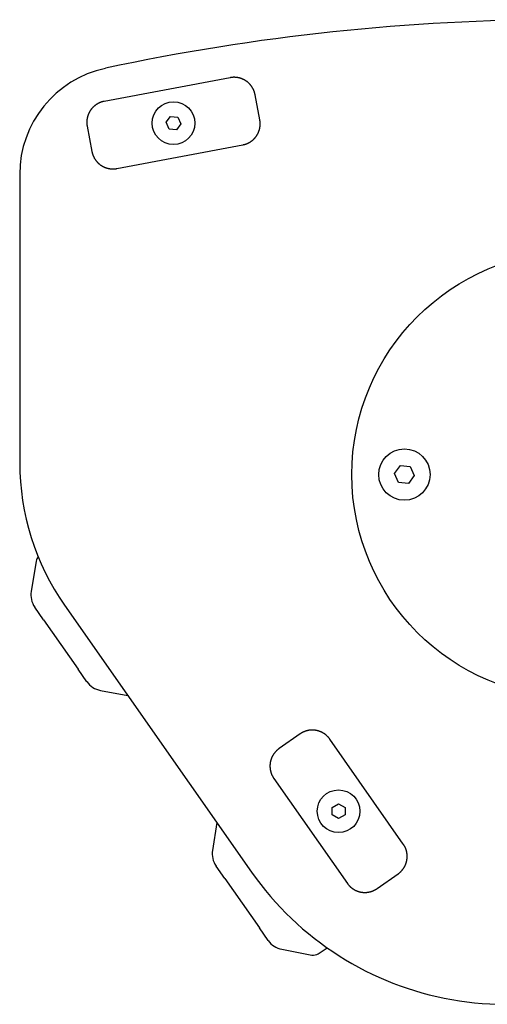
# Model space of a CAD drawing. Extents: x 987 to 2641, y 1244 to 2490.
# Tile 31 of 138: x 1435 to 1544, y 2256 to 2486. Entities that reach past the tile are written whole.
import ezdxf

# ---------------------------------------------------------------- set-up
doc = ezdxf.new("R2010")
doc.units = 0
doc.layers.add('KF_GRAVIS_8_BOTTOM', color=7, linetype='CONTINUOUS')

# ---------------------------------------------------------------- blocks, each defined once
blk = doc.blocks.new('KF_GRAVIS_8_BOTTOM')
at = {"layer": 'KF_GRAVIS_8_BOTTOM'}
for p, q in [((-80.74, 92.92), (-110.22, 87.38)), ((-73.79, 83.04), (-74.9, 88.94)), ((-95.72, 82.48), (-94.7, 83.87)), ((-94.7, 83.87), (-92.98, 83.69)), ((-92.98, 83.69), (-92.28, 82.1)), ((-114.21, 81.54), (-113.1, 75.64)), ((-95.02, 80.89), (-95.72, 82.48)), ((-93.3, 80.7), (-95.02, 80.89)), ((-92.28, 82.1), (-93.3, 80.7)), ((-107.26, 71.65), (-77.78, 77.2)), ((-130, 70.28), (-130, 2.76)), ((-42.25, 0.25), (-40.88, 2.11)), ((-41.32, -1.86), (-42.25, 0.25)), ((-40.88, 2.11), (-38.59, 1.86)), ((-38.59, 1.86), (-37.66, -0.25)), ((-39.02, -2.11), (-41.32, -1.86)), ((-37.66, -0.25), (-39.02, -2.11)), ((-126.17, -20.27), (-127.32, -27.36)), ((-124.42, -33.98), (-126.48, -31.03)), ((-119.5, -30.54), (-75.71, -93.08)), ((-124.42, -33.98), (-116.33, -45.54)), ((-114.26, -48.49), (-116.33, -45.54)), ((-111.1, -50.53), (-104.65, -51.76)), ((-64.37, -60.72), (-69.28, -64.17)), ((-40.2, -86.53), (-57.41, -61.95)), ((-70.51, -71.13), (-53.3, -95.71)), ((-56.85, -77.96), (-55.35, -77.1)), ((-56.85, -79.69), (-56.85, -77.96)), ((-55.35, -77.1), (-53.85, -77.96)), ((-53.85, -77.96), (-53.85, -79.7)), ((-55.36, -80.56), (-56.85, -79.69)), ((-53.85, -79.7), (-55.36, -80.56)), ((-83.82, -81.5), (-84.88, -87.98)), ((-81.97, -94.6), (-84.04, -91.65)), ((-46.34, -96.93), (-41.42, -93.49)), ((-81.97, -94.6), (-73.88, -106.16)), ((-71.82, -109.1), (-73.88, -106.16)), ((-68.65, -111.15), (-61.6, -112.49)), ((-60.12, -112.19), (-58.03, -110.81))]:
    blk.add_line(p, q, dxfattribs=at)
for points in [[(-74.9, 88.94, 0), (-74.91, 89, 0), (-74.92, 89.06, 0), (-74.94, 89.12, 0), (-74.95, 89.18, 0), (-74.97, 89.24, 0), (-74.98, 89.29, 0), (-75, 89.35, 0), (-75.01, 89.41, 0), (-75.03, 89.47, 0), (-75.05, 89.53, 0), (-75.07, 89.59, 0), (-75.09, 89.65, 0), (-75.11, 89.7, 0), (-75.13, 89.76, 0), (-75.15, 89.82, 0), (-75.17, 89.88, 0), (-75.2, 89.93, 0), (-75.22, 89.99, 0), (-75.25, 90.05, 0), (-75.27, 90.1, 0), (-75.3, 90.16, 0), (-75.32, 90.21, 0), (-75.35, 90.27, 0), (-75.38, 90.32, 0), (-75.41, 90.38, 0), (-75.44, 90.43, 0), (-75.47, 90.48, 0), (-75.5, 90.54, 0), (-75.53, 90.59, 0), (-75.56, 90.64, 0), (-75.59, 90.69, 0), (-75.63, 90.75, 0), (-75.66, 90.8, 0), (-75.7, 90.85, 0), (-75.73, 90.9, 0), (-75.77, 90.95, 0), (-75.8, 91, 0), (-75.84, 91.05, 0), (-75.88, 91.09, 0), (-75.92, 91.14, 0), (-75.95, 91.19, 0), (-75.99, 91.24, 0), (-76.03, 91.28, 0), (-76.07, 91.33, 0), (-76.11, 91.38, 0), (-76.16, 91.42, 0), (-76.2, 91.47, 0), (-76.24, 91.51, 0), (-76.28, 91.55, 0), (-76.33, 91.6, 0), (-76.37, 91.64, 0), (-76.42, 91.68, 0), (-76.46, 91.72, 0), (-76.51, 91.76, 0), (-76.55, 91.8, 0), (-76.6, 91.84, 0), (-76.65, 91.88, 0), (-76.7, 91.92, 0), (-76.74, 91.96, 0), (-76.79, 92, 0), (-76.84, 92.03, 0), (-76.89, 92.07, 0), (-76.94, 92.1, 0), (-76.99, 92.14, 0), (-77.04, 92.17, 0), (-77.09, 92.21, 0), (-77.15, 92.24, 0), (-77.2, 92.27, 0), (-77.25, 92.3, 0), (-77.3, 92.34, 0), (-77.36, 92.37, 0), (-77.41, 92.4, 0), (-77.46, 92.42, 0), (-77.52, 92.45, 0), (-77.57, 92.48, 0), (-77.63, 92.51, 0), (-77.68, 92.53, 0), (-77.74, 92.56, 0), (-77.79, 92.59, 0), (-77.85, 92.61, 0), (-77.91, 92.63, 0), (-77.96, 92.66, 0), (-78.02, 92.68, 0), (-78.08, 92.7, 0), (-78.14, 92.72, 0), (-78.19, 92.74, 0), (-78.25, 92.76, 0), (-78.31, 92.78, 0), (-78.37, 92.8, 0), (-78.43, 92.82, 0), (-78.49, 92.83, 0), (-78.55, 92.85, 0), (-78.61, 92.86, 0), (-78.67, 92.88, 0), (-78.73, 92.89, 0), (-78.79, 92.9, 0), (-78.85, 92.92, 0), (-78.91, 92.93, 0), (-78.97, 92.94, 0), (-79.03, 92.95, 0), (-79.09, 92.96, 0), (-79.15, 92.97, 0), (-79.21, 92.97, 0), (-79.27, 92.98, 0), (-79.33, 92.99, 0), (-79.39, 92.99, 0), (-79.45, 93, 0), (-79.51, 93, 0), (-79.58, 93, 0), (-79.64, 93.01, 0), (-79.7, 93.01, 0), (-79.76, 93.01, 0), (-79.82, 93.01, 0), (-79.88, 93.01, 0), (-79.94, 93.01, 0), (-80, 93.01, 0), (-80.07, 93, 0), (-80.13, 93, 0), (-80.19, 93, 0), (-80.25, 92.99, 0), (-80.31, 92.99, 0), (-80.37, 92.98, 0), (-80.43, 92.97, 0), (-80.49, 92.96, 0), (-80.55, 92.95, 0), (-80.61, 92.95, 0), (-80.68, 92.94, 0), (-80.74, 92.92, 0)], [(-110.22, 87.38, 0), (-110.28, 87.37, 0), (-110.34, 87.35, 0), (-110.4, 87.34, 0), (-110.46, 87.33, 0), (-110.52, 87.31, 0), (-110.58, 87.3, 0), (-110.64, 87.28, 0), (-110.7, 87.26, 0), (-110.76, 87.25, 0), (-110.82, 87.23, 0), (-110.88, 87.21, 0), (-110.93, 87.19, 0), (-110.99, 87.17, 0), (-111.05, 87.15, 0), (-111.11, 87.13, 0), (-111.16, 87.1, 0), (-111.22, 87.08, 0), (-111.28, 87.06, 0), (-111.33, 87.03, 0), (-111.39, 87.01, 0), (-111.44, 86.98, 0), (-111.5, 86.95, 0), (-111.55, 86.93, 0), (-111.61, 86.9, 0), (-111.66, 86.87, 0), (-111.72, 86.84, 0), (-111.77, 86.81, 0), (-111.82, 86.78, 0), (-111.88, 86.75, 0), (-111.93, 86.72, 0), (-111.98, 86.68, 0), (-112.03, 86.65, 0), (-112.08, 86.62, 0), (-112.13, 86.58, 0), (-112.18, 86.55, 0), (-112.23, 86.51, 0), (-112.28, 86.47, 0), (-112.33, 86.44, 0), (-112.38, 86.4, 0), (-112.43, 86.36, 0), (-112.48, 86.32, 0), (-112.52, 86.28, 0), (-112.57, 86.24, 0), (-112.62, 86.2, 0), (-112.66, 86.16, 0), (-112.71, 86.12, 0), (-112.75, 86.08, 0), (-112.8, 86.04, 0), (-112.84, 85.99, 0), (-112.88, 85.95, 0), (-112.92, 85.91, 0), (-112.97, 85.86, 0), (-113.01, 85.82, 0), (-113.05, 85.77, 0), (-113.09, 85.72, 0), (-113.13, 85.68, 0), (-113.17, 85.63, 0), (-113.21, 85.58, 0), (-113.24, 85.53, 0), (-113.28, 85.48, 0), (-113.32, 85.44, 0), (-113.36, 85.39, 0), (-113.39, 85.34, 0), (-113.42, 85.29, 0), (-113.46, 85.23, 0), (-113.49, 85.18, 0), (-113.53, 85.13, 0), (-113.56, 85.08, 0), (-113.59, 85.03, 0), (-113.62, 84.97, 0), (-113.65, 84.92, 0), (-113.68, 84.87, 0), (-113.71, 84.81, 0), (-113.74, 84.76, 0), (-113.77, 84.7, 0), (-113.79, 84.65, 0), (-113.82, 84.59, 0), (-113.85, 84.54, 0), (-113.87, 84.48, 0), (-113.9, 84.43, 0), (-113.92, 84.37, 0), (-113.94, 84.31, 0), (-113.97, 84.26, 0), (-113.99, 84.2, 0), (-114.01, 84.14, 0), (-114.03, 84.08, 0), (-114.05, 84.03, 0), (-114.07, 83.97, 0), (-114.08, 83.91, 0), (-114.1, 83.85, 0), (-114.12, 83.79, 0), (-114.13, 83.73, 0), (-114.15, 83.67, 0), (-114.16, 83.61, 0), (-114.18, 83.55, 0), (-114.19, 83.49, 0), (-114.2, 83.43, 0), (-114.21, 83.37, 0), (-114.22, 83.31, 0), (-114.23, 83.25, 0), (-114.24, 83.19, 0), (-114.25, 83.13, 0), (-114.26, 83.07, 0), (-114.27, 83.01, 0), (-114.27, 82.95, 0), (-114.28, 82.89, 0), (-114.28, 82.82, 0), (-114.29, 82.76, 0), (-114.29, 82.7, 0), (-114.29, 82.64, 0), (-114.3, 82.58, 0), (-114.3, 82.52, 0), (-114.3, 82.46, 0), (-114.3, 82.4, 0), (-114.3, 82.33, 0), (-114.29, 82.27, 0), (-114.29, 82.21, 0), (-114.29, 82.15, 0), (-114.28, 82.09, 0), (-114.28, 82.03, 0), (-114.27, 81.97, 0), (-114.27, 81.91, 0), (-114.26, 81.84, 0), (-114.25, 81.78, 0), (-114.24, 81.72, 0), (-114.23, 81.66, 0), (-114.22, 81.6, 0), (-114.21, 81.54, 0)], [(-77.78, 77.2, 0), (-77.72, 77.21, 0), (-77.66, 77.22, 0), (-77.6, 77.24, 0), (-77.54, 77.25, 0), (-77.48, 77.27, 0), (-77.42, 77.28, 0), (-77.36, 77.3, 0), (-77.3, 77.31, 0), (-77.24, 77.33, 0), (-77.18, 77.35, 0), (-77.13, 77.37, 0), (-77.07, 77.39, 0), (-77.01, 77.41, 0), (-76.95, 77.43, 0), (-76.89, 77.45, 0), (-76.84, 77.47, 0), (-76.78, 77.5, 0), (-76.72, 77.52, 0), (-76.67, 77.55, 0), (-76.61, 77.57, 0), (-76.56, 77.6, 0), (-76.5, 77.62, 0), (-76.45, 77.65, 0), (-76.39, 77.68, 0), (-76.34, 77.71, 0), (-76.28, 77.74, 0), (-76.23, 77.77, 0), (-76.18, 77.8, 0), (-76.12, 77.83, 0), (-76.07, 77.86, 0), (-76.02, 77.89, 0), (-75.97, 77.93, 0), (-75.92, 77.96, 0), (-75.87, 78, 0), (-75.82, 78.03, 0), (-75.77, 78.07, 0), (-75.72, 78.1, 0), (-75.67, 78.14, 0), (-75.62, 78.18, 0), (-75.57, 78.22, 0), (-75.52, 78.25, 0), (-75.48, 78.29, 0), (-75.43, 78.33, 0), (-75.38, 78.37, 0), (-75.34, 78.41, 0), (-75.29, 78.46, 0), (-75.25, 78.5, 0), (-75.2, 78.54, 0), (-75.16, 78.58, 0), (-75.12, 78.63, 0), (-75.08, 78.67, 0), (-75.03, 78.72, 0), (-74.99, 78.76, 0), (-74.95, 78.81, 0), (-74.91, 78.85, 0), (-74.87, 78.9, 0), (-74.83, 78.95, 0), (-74.79, 79, 0), (-74.76, 79.04, 0), (-74.72, 79.09, 0), (-74.68, 79.14, 0), (-74.65, 79.19, 0), (-74.61, 79.24, 0), (-74.58, 79.29, 0), (-74.54, 79.34, 0), (-74.51, 79.39, 0), (-74.47, 79.45, 0), (-74.44, 79.5, 0), (-74.41, 79.55, 0), (-74.38, 79.6, 0), (-74.35, 79.66, 0), (-74.32, 79.71, 0), (-74.29, 79.76, 0), (-74.26, 79.82, 0), (-74.23, 79.87, 0), (-74.21, 79.93, 0), (-74.18, 79.98, 0), (-74.15, 80.04, 0), (-74.13, 80.09, 0), (-74.1, 80.15, 0), (-74.08, 80.21, 0), (-74.06, 80.26, 0), (-74.04, 80.32, 0), (-74.01, 80.38, 0), (-73.99, 80.44, 0), (-73.97, 80.49, 0), (-73.95, 80.55, 0), (-73.93, 80.61, 0), (-73.92, 80.67, 0), (-73.9, 80.73, 0), (-73.88, 80.79, 0), (-73.87, 80.85, 0), (-73.85, 80.91, 0), (-73.84, 80.97, 0), (-73.82, 81.03, 0), (-73.81, 81.09, 0), (-73.8, 81.15, 0), (-73.79, 81.21, 0), (-73.78, 81.27, 0), (-73.77, 81.33, 0), (-73.76, 81.39, 0), (-73.75, 81.45, 0), (-73.74, 81.51, 0), (-73.73, 81.57, 0), (-73.73, 81.63, 0), (-73.72, 81.69, 0), (-73.72, 81.75, 0), (-73.71, 81.81, 0), (-73.71, 81.88, 0), (-73.71, 81.94, 0), (-73.7, 82, 0), (-73.7, 82.06, 0), (-73.7, 82.12, 0), (-73.7, 82.18, 0), (-73.71, 82.24, 0), (-73.71, 82.31, 0), (-73.71, 82.37, 0), (-73.71, 82.43, 0), (-73.72, 82.49, 0), (-73.72, 82.55, 0), (-73.73, 82.61, 0), (-73.74, 82.67, 0), (-73.74, 82.73, 0), (-73.75, 82.79, 0), (-73.76, 82.85, 0), (-73.77, 82.92, 0), (-73.78, 82.98, 0), (-73.79, 83.04, 0)], [(-113.1, 75.64, 0), (-113.09, 75.58, 0), (-113.08, 75.52, 0), (-113.06, 75.46, 0), (-113.05, 75.4, 0), (-113.03, 75.34, 0), (-113.02, 75.28, 0), (-113, 75.22, 0), (-112.99, 75.16, 0), (-112.97, 75.11, 0), (-112.95, 75.05, 0), (-112.93, 74.99, 0), (-112.91, 74.93, 0), (-112.89, 74.87, 0), (-112.87, 74.82, 0), (-112.85, 74.76, 0), (-112.83, 74.7, 0), (-112.8, 74.64, 0), (-112.78, 74.59, 0), (-112.75, 74.53, 0), (-112.73, 74.48, 0), (-112.7, 74.42, 0), (-112.68, 74.36, 0), (-112.65, 74.31, 0), (-112.62, 74.26, 0), (-112.59, 74.2, 0), (-112.56, 74.15, 0), (-112.53, 74.09, 0), (-112.5, 74.04, 0), (-112.47, 73.99, 0), (-112.44, 73.94, 0), (-112.41, 73.88, 0), (-112.37, 73.83, 0), (-112.34, 73.78, 0), (-112.31, 73.73, 0), (-112.27, 73.68, 0), (-112.23, 73.63, 0), (-112.2, 73.58, 0), (-112.16, 73.53, 0), (-112.12, 73.48, 0), (-112.08, 73.44, 0), (-112.05, 73.39, 0), (-112.01, 73.34, 0), (-111.97, 73.29, 0), (-111.93, 73.25, 0), (-111.89, 73.2, 0), (-111.84, 73.16, 0), (-111.8, 73.11, 0), (-111.76, 73.07, 0), (-111.72, 73.02, 0), (-111.67, 72.98, 0), (-111.63, 72.94, 0), (-111.58, 72.9, 0), (-111.54, 72.86, 0), (-111.49, 72.81, 0), (-111.45, 72.77, 0), (-111.4, 72.73, 0), (-111.35, 72.7, 0), (-111.3, 72.66, 0), (-111.26, 72.62, 0), (-111.21, 72.58, 0), (-111.16, 72.55, 0), (-111.11, 72.51, 0), (-111.06, 72.47, 0), (-111.01, 72.44, 0), (-110.96, 72.4, 0), (-110.91, 72.37, 0), (-110.86, 72.34, 0), (-110.8, 72.31, 0), (-110.75, 72.27, 0), (-110.7, 72.24, 0), (-110.64, 72.21, 0), (-110.59, 72.18, 0), (-110.54, 72.15, 0), (-110.48, 72.12, 0), (-110.43, 72.1, 0), (-110.37, 72.07, 0), (-110.32, 72.04, 0), (-110.26, 72.02, 0), (-110.21, 71.99, 0), (-110.15, 71.97, 0), (-110.09, 71.94, 0), (-110.04, 71.92, 0), (-109.98, 71.9, 0), (-109.92, 71.88, 0), (-109.86, 71.86, 0), (-109.81, 71.84, 0), (-109.75, 71.82, 0), (-109.69, 71.8, 0), (-109.63, 71.78, 0), (-109.57, 71.76, 0), (-109.51, 71.75, 0), (-109.45, 71.73, 0), (-109.39, 71.71, 0), (-109.33, 71.7, 0), (-109.28, 71.69, 0), (-109.22, 71.67, 0), (-109.16, 71.66, 0), (-109.09, 71.65, 0), (-109.03, 71.64, 0), (-108.97, 71.63, 0), (-108.91, 71.62, 0), (-108.85, 71.61, 0), (-108.79, 71.6, 0), (-108.73, 71.6, 0), (-108.67, 71.59, 0), (-108.61, 71.58, 0), (-108.55, 71.58, 0), (-108.49, 71.58, 0), (-108.42, 71.57, 0), (-108.36, 71.57, 0), (-108.3, 71.57, 0), (-108.24, 71.57, 0), (-108.18, 71.57, 0), (-108.12, 71.57, 0), (-108.06, 71.57, 0), (-108, 71.57, 0), (-107.93, 71.57, 0), (-107.87, 71.58, 0), (-107.81, 71.58, 0), (-107.75, 71.59, 0), (-107.69, 71.59, 0), (-107.63, 71.6, 0), (-107.57, 71.61, 0), (-107.51, 71.61, 0), (-107.45, 71.62, 0), (-107.39, 71.63, 0), (-107.33, 71.64, 0), (-107.26, 71.65, 0)], [(-57.41, -61.95, 0), (-57.44, -61.9, 0), (-57.48, -61.85, 0), (-57.51, -61.8, 0), (-57.55, -61.75, 0), (-57.59, -61.71, 0), (-57.63, -61.66, 0), (-57.67, -61.61, 0), (-57.71, -61.56, 0), (-57.75, -61.52, 0), (-57.79, -61.47, 0), (-57.83, -61.43, 0), (-57.87, -61.38, 0), (-57.91, -61.34, 0), (-57.96, -61.29, 0), (-58, -61.25, 0), (-58.04, -61.21, 0), (-58.09, -61.17, 0), (-58.13, -61.12, 0), (-58.18, -61.08, 0), (-58.23, -61.04, 0), (-58.27, -61, 0), (-58.32, -60.96, 0), (-58.37, -60.92, 0), (-58.41, -60.89, 0), (-58.46, -60.85, 0), (-58.51, -60.81, 0), (-58.56, -60.78, 0), (-58.61, -60.74, 0), (-58.66, -60.7, 0), (-58.71, -60.67, 0), (-58.76, -60.64, 0), (-58.81, -60.6, 0), (-58.87, -60.57, 0), (-58.92, -60.54, 0), (-58.97, -60.51, 0), (-59.02, -60.48, 0), (-59.08, -60.45, 0), (-59.13, -60.42, 0), (-59.19, -60.39, 0), (-59.24, -60.36, 0), (-59.3, -60.33, 0), (-59.35, -60.31, 0), (-59.41, -60.28, 0), (-59.46, -60.25, 0), (-59.52, -60.23, 0), (-59.57, -60.21, 0), (-59.63, -60.18, 0), (-59.69, -60.16, 0), (-59.75, -60.14, 0), (-59.8, -60.12, 0), (-59.86, -60.1, 0), (-59.92, -60.08, 0), (-59.98, -60.06, 0), (-60.04, -60.04, 0), (-60.09, -60.02, 0), (-60.15, -60, 0), (-60.21, -59.99, 0), (-60.27, -59.97, 0), (-60.33, -59.96, 0), (-60.39, -59.94, 0), (-60.45, -59.93, 0), (-60.51, -59.92, 0), (-60.57, -59.91, 0), (-60.63, -59.9, 0), (-60.69, -59.89, 0), (-60.75, -59.88, 0), (-60.81, -59.87, 0), (-60.87, -59.86, 0), (-60.94, -59.85, 0), (-61, -59.85, 0), (-61.06, -59.84, 0), (-61.12, -59.83, 0), (-61.18, -59.83, 0), (-61.24, -59.83, 0), (-61.3, -59.82, 0), (-61.36, -59.82, 0), (-61.43, -59.82, 0), (-61.49, -59.82, 0), (-61.55, -59.82, 0), (-61.61, -59.82, 0), (-61.67, -59.82, 0), (-61.73, -59.83, 0), (-61.79, -59.83, 0), (-61.85, -59.83, 0), (-61.92, -59.84, 0), (-61.98, -59.84, 0), (-62.04, -59.85, 0), (-62.1, -59.86, 0), (-62.16, -59.86, 0), (-62.22, -59.87, 0), (-62.28, -59.88, 0), (-62.34, -59.89, 0), (-62.4, -59.9, 0), (-62.46, -59.91, 0), (-62.52, -59.93, 0), (-62.58, -59.94, 0), (-62.64, -59.95, 0), (-62.7, -59.97, 0), (-62.76, -59.98, 0), (-62.82, -60, 0), (-62.88, -60.01, 0), (-62.94, -60.03, 0), (-63, -60.05, 0), (-63.05, -60.07, 0), (-63.11, -60.09, 0), (-63.17, -60.11, 0), (-63.23, -60.13, 0), (-63.29, -60.15, 0), (-63.34, -60.17, 0), (-63.4, -60.2, 0), (-63.46, -60.22, 0), (-63.51, -60.24, 0), (-63.57, -60.27, 0), (-63.62, -60.29, 0), (-63.68, -60.32, 0), (-63.74, -60.35, 0), (-63.79, -60.38, 0), (-63.84, -60.4, 0), (-63.9, -60.43, 0), (-63.95, -60.46, 0), (-64.01, -60.49, 0), (-64.06, -60.52, 0), (-64.11, -60.56, 0), (-64.16, -60.59, 0), (-64.21, -60.62, 0), (-64.27, -60.66, 0), (-64.32, -60.69, 0), (-64.37, -60.72, 0)], [(-69.28, -64.17, 0), (-69.33, -64.2, 0), (-69.38, -64.24, 0), (-69.43, -64.28, 0), (-69.48, -64.31, 0), (-69.53, -64.35, 0), (-69.58, -64.39, 0), (-69.63, -64.43, 0), (-69.67, -64.47, 0), (-69.72, -64.51, 0), (-69.76, -64.55, 0), (-69.81, -64.59, 0), (-69.85, -64.63, 0), (-69.9, -64.68, 0), (-69.94, -64.72, 0), (-69.99, -64.76, 0), (-70.03, -64.81, 0), (-70.07, -64.85, 0), (-70.11, -64.9, 0), (-70.15, -64.94, 0), (-70.19, -64.99, 0), (-70.23, -65.03, 0), (-70.27, -65.08, 0), (-70.31, -65.13, 0), (-70.35, -65.18, 0), (-70.39, -65.22, 0), (-70.42, -65.27, 0), (-70.46, -65.32, 0), (-70.5, -65.37, 0), (-70.53, -65.42, 0), (-70.57, -65.47, 0), (-70.6, -65.53, 0), (-70.63, -65.58, 0), (-70.67, -65.63, 0), (-70.7, -65.68, 0), (-70.73, -65.73, 0), (-70.76, -65.79, 0), (-70.79, -65.84, 0), (-70.82, -65.89, 0), (-70.85, -65.95, 0), (-70.88, -66, 0), (-70.9, -66.06, 0), (-70.93, -66.11, 0), (-70.96, -66.17, 0), (-70.98, -66.22, 0), (-71.01, -66.28, 0), (-71.03, -66.34, 0), (-71.05, -66.39, 0), (-71.08, -66.45, 0), (-71.1, -66.51, 0), (-71.12, -66.57, 0), (-71.14, -66.62, 0), (-71.16, -66.68, 0), (-71.18, -66.74, 0), (-71.2, -66.8, 0), (-71.21, -66.86, 0), (-71.23, -66.92, 0), (-71.25, -66.98, 0), (-71.26, -67.03, 0), (-71.28, -67.09, 0), (-71.29, -67.15, 0), (-71.31, -67.21, 0), (-71.32, -67.27, 0), (-71.33, -67.33, 0), (-71.34, -67.39, 0), (-71.35, -67.45, 0), (-71.36, -67.52, 0), (-71.37, -67.58, 0), (-71.38, -67.64, 0), (-71.38, -67.7, 0), (-71.39, -67.76, 0), (-71.4, -67.82, 0), (-71.4, -67.88, 0), (-71.41, -67.94, 0), (-71.41, -68, 0), (-71.41, -68.06, 0), (-71.41, -68.13, 0), (-71.42, -68.19, 0), (-71.42, -68.25, 0), (-71.42, -68.31, 0), (-71.42, -68.37, 0), (-71.41, -68.43, 0), (-71.41, -68.49, 0), (-71.41, -68.55, 0), (-71.4, -68.62, 0), (-71.4, -68.68, 0), (-71.39, -68.74, 0), (-71.39, -68.8, 0), (-71.38, -68.86, 0), (-71.37, -68.92, 0), (-71.36, -68.98, 0), (-71.36, -69.04, 0), (-71.35, -69.1, 0), (-71.33, -69.16, 0), (-71.32, -69.22, 0), (-71.31, -69.28, 0), (-71.3, -69.34, 0), (-71.28, -69.4, 0), (-71.27, -69.46, 0), (-71.25, -69.52, 0), (-71.24, -69.58, 0), (-71.22, -69.64, 0), (-71.21, -69.7, 0), (-71.19, -69.76, 0), (-71.17, -69.82, 0), (-71.15, -69.88, 0), (-71.13, -69.93, 0), (-71.11, -69.99, 0), (-71.09, -70.05, 0), (-71.06, -70.11, 0), (-71.04, -70.16, 0), (-71.02, -70.22, 0), (-70.99, -70.28, 0), (-70.97, -70.33, 0), (-70.94, -70.39, 0), (-70.92, -70.44, 0), (-70.89, -70.5, 0), (-70.86, -70.55, 0), (-70.83, -70.61, 0), (-70.8, -70.66, 0), (-70.77, -70.71, 0), (-70.74, -70.77, 0), (-70.71, -70.82, 0), (-70.68, -70.87, 0), (-70.65, -70.92, 0), (-70.61, -70.98, 0), (-70.58, -71.03, 0), (-70.55, -71.08, 0), (-70.51, -71.13, 0)], [(-41.42, -93.49, 0), (-41.37, -93.45, 0), (-41.32, -93.42, 0), (-41.28, -93.38, 0), (-41.23, -93.34, 0), (-41.18, -93.31, 0), (-41.13, -93.27, 0), (-41.08, -93.23, 0), (-41.04, -93.19, 0), (-40.99, -93.15, 0), (-40.94, -93.11, 0), (-40.9, -93.07, 0), (-40.85, -93.03, 0), (-40.81, -92.98, 0), (-40.77, -92.94, 0), (-40.72, -92.9, 0), (-40.68, -92.85, 0), (-40.64, -92.81, 0), (-40.6, -92.76, 0), (-40.56, -92.72, 0), (-40.51, -92.67, 0), (-40.48, -92.62, 0), (-40.44, -92.58, 0), (-40.4, -92.53, 0), (-40.36, -92.48, 0), (-40.32, -92.43, 0), (-40.28, -92.38, 0), (-40.25, -92.33, 0), (-40.21, -92.29, 0), (-40.18, -92.23, 0), (-40.14, -92.18, 0), (-40.11, -92.13, 0), (-40.08, -92.08, 0), (-40.04, -92.03, 0), (-40.01, -91.98, 0), (-39.98, -91.92, 0), (-39.95, -91.87, 0), (-39.92, -91.82, 0), (-39.89, -91.76, 0), (-39.86, -91.71, 0), (-39.83, -91.66, 0), (-39.8, -91.6, 0), (-39.78, -91.55, 0), (-39.75, -91.49, 0), (-39.73, -91.43, 0), (-39.7, -91.38, 0), (-39.68, -91.32, 0), (-39.65, -91.26, 0), (-39.63, -91.21, 0), (-39.61, -91.15, 0), (-39.59, -91.09, 0), (-39.57, -91.03, 0), (-39.55, -90.98, 0), (-39.53, -90.92, 0), (-39.51, -90.86, 0), (-39.49, -90.8, 0), (-39.48, -90.74, 0), (-39.46, -90.68, 0), (-39.45, -90.62, 0), (-39.43, -90.56, 0), (-39.42, -90.5, 0), (-39.4, -90.44, 0), (-39.39, -90.38, 0), (-39.38, -90.32, 0), (-39.37, -90.26, 0), (-39.36, -90.2, 0), (-39.35, -90.14, 0), (-39.34, -90.08, 0), (-39.33, -90.02, 0), (-39.32, -89.96, 0), (-39.32, -89.9, 0), (-39.31, -89.84, 0), (-39.31, -89.78, 0), (-39.3, -89.72, 0), (-39.3, -89.66, 0), (-39.3, -89.59, 0), (-39.29, -89.53, 0), (-39.29, -89.47, 0), (-39.29, -89.41, 0), (-39.29, -89.35, 0), (-39.29, -89.29, 0), (-39.3, -89.23, 0), (-39.3, -89.16, 0), (-39.3, -89.1, 0), (-39.3, -89.04, 0), (-39.31, -88.98, 0), (-39.32, -88.92, 0), (-39.32, -88.86, 0), (-39.33, -88.8, 0), (-39.34, -88.74, 0), (-39.34, -88.68, 0), (-39.35, -88.62, 0), (-39.36, -88.56, 0), (-39.37, -88.49, 0), (-39.39, -88.43, 0), (-39.4, -88.37, 0), (-39.41, -88.31, 0), (-39.42, -88.25, 0), (-39.44, -88.19, 0), (-39.45, -88.14, 0), (-39.47, -88.08, 0), (-39.49, -88.02, 0), (-39.5, -87.96, 0), (-39.52, -87.9, 0), (-39.54, -87.84, 0), (-39.56, -87.78, 0), (-39.58, -87.73, 0), (-39.6, -87.67, 0), (-39.62, -87.61, 0), (-39.64, -87.55, 0), (-39.67, -87.5, 0), (-39.69, -87.44, 0), (-39.72, -87.38, 0), (-39.74, -87.33, 0), (-39.77, -87.27, 0), (-39.79, -87.22, 0), (-39.82, -87.16, 0), (-39.85, -87.11, 0), (-39.88, -87.05, 0), (-39.91, -87, 0), (-39.94, -86.94, 0), (-39.97, -86.89, 0), (-40, -86.84, 0), (-40.03, -86.79, 0), (-40.06, -86.73, 0), (-40.09, -86.68, 0), (-40.13, -86.63, 0), (-40.16, -86.58, 0), (-40.2, -86.53, 0)], [(-53.3, -95.71, 0), (-53.27, -95.76, 0), (-53.23, -95.81, 0), (-53.19, -95.86, 0), (-53.16, -95.9, 0), (-53.12, -95.95, 0), (-53.08, -96, 0), (-53.04, -96.05, 0), (-53, -96.09, 0), (-52.96, -96.14, 0), (-52.92, -96.19, 0), (-52.88, -96.23, 0), (-52.84, -96.28, 0), (-52.8, -96.32, 0), (-52.75, -96.36, 0), (-52.71, -96.41, 0), (-52.66, -96.45, 0), (-52.62, -96.49, 0), (-52.58, -96.53, 0), (-52.53, -96.58, 0), (-52.48, -96.62, 0), (-52.44, -96.66, 0), (-52.39, -96.69, 0), (-52.34, -96.73, 0), (-52.29, -96.77, 0), (-52.25, -96.81, 0), (-52.2, -96.85, 0), (-52.15, -96.88, 0), (-52.1, -96.92, 0), (-52.05, -96.95, 0), (-52, -96.99, 0), (-51.95, -97.02, 0), (-51.89, -97.06, 0), (-51.84, -97.09, 0), (-51.79, -97.12, 0), (-51.74, -97.15, 0), (-51.68, -97.18, 0), (-51.63, -97.21, 0), (-51.58, -97.24, 0), (-51.52, -97.27, 0), (-51.47, -97.3, 0), (-51.41, -97.33, 0), (-51.36, -97.35, 0), (-51.3, -97.38, 0), (-51.25, -97.4, 0), (-51.19, -97.43, 0), (-51.13, -97.45, 0), (-51.08, -97.48, 0), (-51.02, -97.5, 0), (-50.96, -97.52, 0), (-50.91, -97.54, 0), (-50.85, -97.56, 0), (-50.79, -97.58, 0), (-50.73, -97.6, 0), (-50.67, -97.62, 0), (-50.61, -97.64, 0), (-50.55, -97.65, 0), (-50.5, -97.67, 0), (-50.44, -97.69, 0), (-50.38, -97.7, 0), (-50.32, -97.71, 0), (-50.26, -97.73, 0), (-50.2, -97.74, 0), (-50.14, -97.75, 0), (-50.08, -97.76, 0), (-50.02, -97.77, 0), (-49.96, -97.78, 0), (-49.89, -97.79, 0), (-49.83, -97.8, 0), (-49.77, -97.81, 0), (-49.71, -97.81, 0), (-49.65, -97.82, 0), (-49.59, -97.82, 0), (-49.53, -97.83, 0), (-49.47, -97.83, 0), (-49.41, -97.83, 0), (-49.35, -97.84, 0), (-49.28, -97.84, 0), (-49.22, -97.84, 0), (-49.16, -97.84, 0), (-49.1, -97.84, 0), (-49.04, -97.84, 0), (-48.98, -97.83, 0), (-48.92, -97.83, 0), (-48.85, -97.83, 0), (-48.79, -97.82, 0), (-48.73, -97.82, 0), (-48.67, -97.81, 0), (-48.61, -97.8, 0), (-48.55, -97.79, 0), (-48.49, -97.79, 0), (-48.43, -97.78, 0), (-48.37, -97.77, 0), (-48.31, -97.76, 0), (-48.25, -97.74, 0), (-48.19, -97.73, 0), (-48.13, -97.72, 0), (-48.07, -97.71, 0), (-48.01, -97.69, 0), (-47.95, -97.68, 0), (-47.89, -97.66, 0), (-47.83, -97.64, 0), (-47.77, -97.63, 0), (-47.71, -97.61, 0), (-47.65, -97.59, 0), (-47.6, -97.57, 0), (-47.54, -97.55, 0), (-47.48, -97.53, 0), (-47.42, -97.51, 0), (-47.37, -97.49, 0), (-47.31, -97.46, 0), (-47.25, -97.44, 0), (-47.2, -97.41, 0), (-47.14, -97.39, 0), (-47.08, -97.36, 0), (-47.03, -97.34, 0), (-46.97, -97.31, 0), (-46.92, -97.28, 0), (-46.86, -97.25, 0), (-46.81, -97.22, 0), (-46.76, -97.2, 0), (-46.7, -97.16, 0), (-46.65, -97.13, 0), (-46.6, -97.1, 0), (-46.55, -97.07, 0), (-46.49, -97.04, 0), (-46.44, -97, 0), (-46.39, -96.97, 0), (-46.34, -96.93, 0)]]:
    blk.add_polyline3d(points, dxfattribs=at)
for centre, radius in [((-94, 82.29), 5), ((0, 0), 52.25), ((-39.95, 0), 6), ((-55.35, -78.83), 5)]:
    blk.add_circle(centre, radius, dxfattribs=at)
for centre, radius, start, end in [((-3, -401.5), 508, 77.8468, 102.1532), ((-104.6, 70.28), 25.4, 102.1532, 180), ((-71.94, 2.76), 58.06, 180, 215), ((-124.19, -20.59), 2, 137.5881, 170.75), ((-122.39, -28.17), 5, 170.75, 215), ((-110.17, -45.62), 5, 215, 259.25), ((-79.94, -88.78), 5, 170.75, 215), ((-16.26, -51.46), 72.57, 215, 305), ((-67.72, -106.24), 5, 215, 259.25), ((-61.22, -110.52), 2, 259.25, 303.5)]:
    blk.add_arc(centre, radius, start, end, dxfattribs=at)

msp = doc.modelspace()

# ---------------------------------------------------------------- block references
at = {"layer": 'KF_GRAVIS_8_BOTTOM'}
msp.add_blockref('KF_GRAVIS_8_BOTTOM', (1564.68, 2379.73), dxfattribs=at)

doc.saveas('drawing.dxf')
